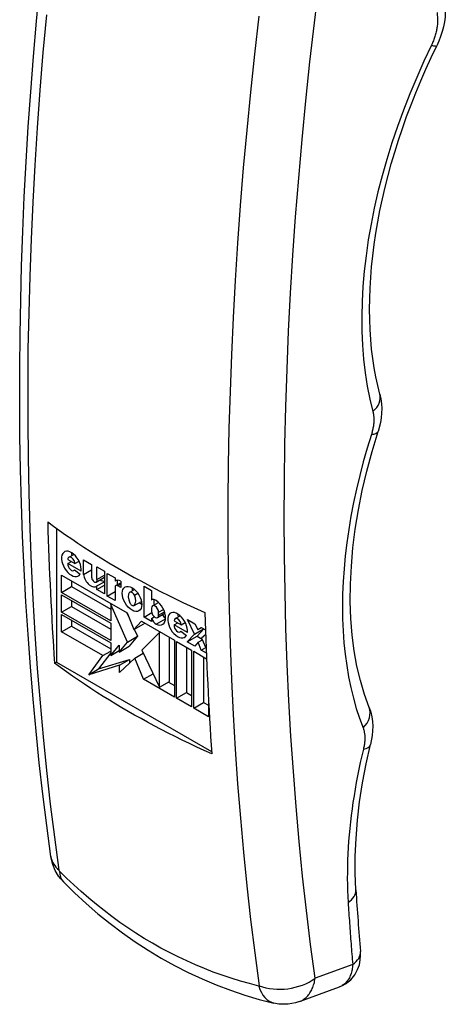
# Model space of a CAD drawing. Header units: inches. Extents: x 21 to 233, y 18 to 141.
# Tile 23 of 27: x 222.294 to 223.251, y 79.974 to 82.189. Entities that reach past the tile are written whole.
import ezdxf

# ---------------------------------------------------------------- set-up
doc = ezdxf.new("R2010")
doc.units = ezdxf.units.IN
doc.header["$MEASUREMENT"] = 0
doc.layers.add('Visible Edges(ANSI)', color=7, linetype='Continuous', lineweight=25)
doc.layers.add('Visible Tangent Edges(ANSI)', color=7, linetype='Continuous', lineweight=25)

msp = doc.modelspace()

# ---------------------------------------------------------------- linework, layer by layer
at = {"layer": 'Visible Edges(ANSI)'}
for p, q in [((222.3764, 81.045), (222.3764, 80.7441)), ((222.4043, 80.9799), (222.4155, 80.9863)), ((222.402, 80.9747), (222.4179, 80.9656)), ((222.4022, 80.9655), (222.4101, 80.97)), ((222.4318, 80.9483), (222.4022, 80.9655)), ((222.4179, 80.9656), (222.4272, 80.9709)), ((222.4371, 80.9743), (222.4553, 80.9638)), ((222.4371, 80.9411), (222.4371, 80.9743)), ((222.4553, 80.9638), (222.4553, 80.9352)), ((222.4156, 80.9497), (222.4178, 80.951)), ((222.4172, 80.9514), (222.4298, 80.9419)), ((222.4371, 80.9411), (222.4553, 80.9516)), ((222.4675, 80.9583), (222.4844, 80.9486)), ((222.4675, 80.9297), (222.4675, 80.9583)), ((222.4844, 80.9486), (222.4844, 80.8978)), ((222.4907, 80.8926), (222.4907, 80.9434)), ((222.4907, 80.9434), (222.5082, 80.9333)), ((222.3878, 80.9398), (222.535, 80.8548)), ((222.3878, 80.9008), (222.3878, 80.9398)), ((222.41, 80.9269), (222.41, 80.9137)), ((222.4658, 80.924), (222.4844, 80.9347)), ((222.4675, 80.9297), (222.4844, 80.9394)), ((222.4675, 80.9152), (222.4844, 80.9249)), ((222.5082, 80.9333), (222.5082, 80.9264)), ((222.5082, 80.9264), (222.5101, 80.9275)), ((222.51, 80.916), (222.5208, 80.9222)), ((222.5129, 80.9281), (222.5129, 80.9176)), ((222.5208, 80.926), (222.5208, 80.9119)), ((222.3878, 80.9008), (222.41, 80.9137)), ((222.4983, 80.837), (222.3878, 80.9008)), ((222.41, 80.9137), (222.4983, 80.8627)), ((222.4675, 80.9075), (222.4844, 80.9173)), ((222.4675, 80.9075), (222.4675, 80.9152)), ((222.4844, 80.8978), (222.4675, 80.9075)), ((222.4907, 80.8926), (222.5082, 80.9027)), ((222.5082, 80.9119), (222.5082, 80.8825)), ((222.5208, 80.9119), (222.5145, 80.9155)), ((222.5413, 80.9011), (222.552, 80.9073)), ((222.5515, 80.8948), (222.5592, 80.8992)), ((222.5734, 80.9148), (222.5902, 80.905)), ((222.5734, 80.8452), (222.5734, 80.9148)), ((222.5902, 80.905), (222.5902, 80.884)), ((222.3878, 80.8955), (222.4983, 80.8317)), ((222.3878, 80.8565), (222.3878, 80.8955)), ((222.41, 80.8826), (222.41, 80.8694)), ((222.5082, 80.8825), (222.4907, 80.8926)), ((222.4983, 80.8733), (222.5006, 80.8746)), ((222.5512, 80.8711), (222.5675, 80.8805)), ((222.5902, 80.884), (222.5907, 80.8843)), ((222.5926, 80.8704), (222.606, 80.8782)), ((222.5956, 80.8848), (222.5956, 80.8722)), ((222.3878, 80.8565), (222.41, 80.8694)), ((222.4983, 80.7927), (222.3878, 80.8565)), ((222.41, 80.8694), (222.4983, 80.8184)), ((222.4983, 80.8733), (222.4983, 80.837)), ((222.536, 80.7892), (222.4983, 80.8733)), ((222.5345, 80.8551), (222.5398, 80.8433)), ((222.535, 80.8548), (222.5505, 80.8175)), ((222.5734, 80.8452), (222.5907, 80.8552)), ((222.5902, 80.8653), (222.5902, 80.8584)), ((222.6038, 80.8441), (222.6204, 80.8537)), ((222.6061, 80.8492), (222.6061, 80.8561)), ((222.3878, 80.8511), (222.4983, 80.7874)), ((222.3878, 80.8122), (222.3878, 80.8511)), ((222.41, 80.8383), (222.41, 80.825)), ((222.4983, 80.8317), (222.4983, 80.7927)), ((222.5505, 80.8175), (222.5674, 80.8361)), ((222.5505, 80.8175), (222.5728, 80.8304)), ((222.5674, 80.8361), (222.6418, 80.7931)), ((222.5743, 80.8321), (222.5728, 80.8304)), ((222.5902, 80.8355), (222.5734, 80.8452)), ((222.5902, 80.8424), (222.5964, 80.8459)), ((222.5902, 80.8424), (222.5902, 80.8355)), ((222.6409, 80.8368), (222.6567, 80.8277)), ((222.641, 80.8276), (222.649, 80.8321)), ((222.6432, 80.842), (222.6544, 80.8484)), ((222.6567, 80.8277), (222.666, 80.833)), ((222.671, 80.8397), (222.6878, 80.8299)), ((222.6868, 80.8072), (222.671, 80.8397)), ((222.6878, 80.8299), (222.6945, 80.817)), ((222.3878, 80.8122), (222.41, 80.825)), ((222.4807, 80.7585), (222.3878, 80.8122)), ((222.41, 80.825), (222.4983, 80.7741)), ((222.5512, 80.8179), (222.5583, 80.8021)), ((222.6081, 80.8103), (222.5684, 80.7705)), ((222.6081, 80.8103), (222.6101, 80.8114)), ((222.6081, 80.6873), (222.6081, 80.8103)), ((222.6707, 80.8104), (222.641, 80.8276)), ((222.6545, 80.8118), (222.6567, 80.8131)), ((222.6561, 80.8135), (222.6686, 80.804)), ((222.6703, 80.7893), (222.6868, 80.8072)), ((222.6868, 80.8072), (222.707, 80.8189)), ((222.7077, 80.8185), (222.6926, 80.8021)), ((222.6945, 80.817), (222.7017, 80.8219)), ((222.6945, 80.817), (222.7024, 80.8215)), ((222.7017, 80.8219), (222.7115, 80.8163)), ((222.4983, 80.7874), (222.4983, 80.7591)), ((222.5175, 80.7667), (222.536, 80.7892)), ((222.536, 80.7892), (222.5583, 80.8021)), ((222.5583, 80.8021), (222.5397, 80.7796)), ((222.6304, 80.7001), (222.6304, 80.7997)), ((222.6418, 80.7931), (222.6418, 80.6655)), ((222.6465, 80.7904), (222.6802, 80.7709)), ((222.6465, 80.6628), (222.6465, 80.7904)), ((222.6703, 80.7893), (222.6926, 80.8021)), ((222.6872, 80.7795), (222.6703, 80.7893)), ((222.6951, 80.7887), (222.6872, 80.7795)), ((222.6926, 80.8021), (222.7038, 80.7957)), ((222.6951, 80.7887), (222.7044, 80.7941)), ((222.7017, 80.7711), (222.6951, 80.7887)), ((222.7119, 80.8062), (222.7027, 80.798)), ((222.7027, 80.798), (222.713, 80.7743)), ((222.4983, 80.765), (222.4712, 80.7286)), ((222.4807, 80.7585), (222.4983, 80.7686)), ((222.4983, 80.7591), (222.5175, 80.7824)), ((222.4983, 80.7591), (222.5175, 80.7702)), ((222.5175, 80.7824), (222.5175, 80.7667)), ((222.5175, 80.7667), (222.5397, 80.7796)), ((222.5525, 80.7531), (222.5715, 80.7641)), ((222.5684, 80.7705), (222.6081, 80.6873)), ((222.6687, 80.7775), (222.6687, 80.6757)), ((222.6802, 80.7709), (222.6802, 80.6433)), ((222.6849, 80.7683), (222.7139, 80.7515)), ((222.6849, 80.6407), (222.6849, 80.7683)), ((222.7017, 80.7711), (222.7119, 80.777)), ((222.7134, 80.7644), (222.7017, 80.7711)), ((222.3721, 80.7416), (222.3764, 80.7441)), ((222.3764, 80.7441), (222.7253, 80.5426)), ((222.449, 80.7157), (222.4807, 80.7585)), ((222.4712, 80.7286), (222.5407, 80.7498)), ((222.5525, 80.7531), (222.5184, 80.7209)), ((222.5184, 80.7369), (222.5407, 80.7498)), ((222.5407, 80.7498), (222.5407, 80.742)), ((222.5724, 80.7056), (222.5525, 80.7531)), ((222.7071, 80.7554), (222.7071, 80.6535)), ((222.5184, 80.7369), (222.449, 80.7157)), ((222.449, 80.7157), (222.4712, 80.7286)), ((222.5184, 80.7209), (222.5184, 80.7369)), ((222.5724, 80.7056), (222.5935, 80.7178)), ((222.6418, 80.6655), (222.5724, 80.7056)), ((222.6081, 80.6873), (222.6304, 80.7001)), ((222.6284, 80.699), (222.6418, 80.6912)), ((222.6465, 80.6628), (222.6687, 80.6757)), ((222.6687, 80.6757), (222.6802, 80.669)), ((222.6802, 80.6433), (222.6465, 80.6628)), ((222.6849, 80.6407), (222.7071, 80.6535)), ((222.7071, 80.6535), (222.7186, 80.6469)), ((222.7186, 80.6528), (222.7186, 80.6212)), ((222.7186, 80.6212), (222.6849, 80.6407)), ((222.9226, 79.9804), (223.0128, 80.0136))]:
    msp.add_line(p, q, dxfattribs=at)
at = {"layer": 'Visible Edges(ANSI)', "flags": 128}
for points in [[(222.3639, 80.3068), (222.3546, 80.3765), (222.3459, 80.4468), (222.3378, 80.5177), (222.3305, 80.589), (222.3238, 80.6608), (222.3177, 80.7331), (222.3124, 80.8059), (222.3077, 80.8792), (222.3037, 80.9529), (222.3003, 81.0271), (222.2976, 81.1017), (222.2957, 81.1767), (222.2943, 81.2521), (222.2937, 81.328), (222.2938, 81.4042), (222.2945, 81.4808), (222.2959, 81.5578), (222.298, 81.6351), (222.3007, 81.7128), (222.3041, 81.7908), (222.3083, 81.8691), (222.313, 81.9478), (222.3185, 82.0267), (222.3246, 82.1059), (222.3314, 82.1853), (222.3388, 82.265)], [(223.2505, 82.2161), (223.2507, 82.2054), (223.25, 82.1946), (223.2486, 82.1838), (223.2465, 82.1729), (223.2437, 82.1621), (223.2402, 82.1513), (223.2361, 82.1407), (223.2313, 82.1302)], [(223.1036, 81.3468), (223.0988, 81.366), (223.0946, 81.3857), (223.0909, 81.406), (223.0877, 81.4267), (223.0851, 81.448), (223.0831, 81.4697), (223.0816, 81.4919), (223.0807, 81.5145), (223.0804, 81.5375), (223.0807, 81.5609), (223.0815, 81.5847), (223.0829, 81.6088), (223.0849, 81.6333), (223.0875, 81.6581), (223.0907, 81.6831), (223.0944, 81.7084), (223.0988, 81.734), (223.1037, 81.7598), (223.1092, 81.7857), (223.1153, 81.8119), (223.122, 81.8381), (223.1292, 81.8645), (223.137, 81.891), (223.1453, 81.9176), (223.1542, 81.9442), (223.1637, 81.971), (223.1737, 81.9977), (223.1842, 82.0244), (223.1953, 82.051), (223.2068, 82.0776), (223.2188, 82.104), (223.2313, 82.1302)], [(223.1036, 81.3468), (223.1059, 81.336), (223.1073, 81.3252), (223.1077, 81.3145), (223.1074, 81.3039), (223.1064, 81.2934), (223.1046, 81.2831), (223.0994, 81.2627)], [(223.0793, 80.6419), (223.0688, 80.6713), (223.0597, 80.7024), (223.0521, 80.7351), (223.046, 80.7693), (223.0414, 80.8049), (223.0385, 80.8418), (223.0371, 80.88), (223.0374, 80.9194), (223.0394, 80.9597), (223.043, 81.0011), (223.0483, 81.0433), (223.0553, 81.0862), (223.0639, 81.1297), (223.0741, 81.1737), (223.086, 81.218), (223.0994, 81.2627)], [(222.3568, 81.0593), (222.37, 81.0496), (222.3835, 81.0399), (222.397, 81.0304), (222.4107, 81.021), (222.4244, 81.0117), (222.4382, 81.0026), (222.4522, 80.9936), (222.4661, 80.9847), (222.4802, 80.976), (222.4942, 80.9675), (222.5083, 80.9591), (222.5224, 80.9509), (222.5367, 80.9427), (222.5512, 80.9346), (222.566, 80.9265), (222.5811, 80.9184), (222.5964, 80.9103), (222.612, 80.9022), (222.6278, 80.8943), (222.6439, 80.8863), (222.6602, 80.8784), (222.6767, 80.8706), (222.6934, 80.8629), (222.7103, 80.8552)], [(222.7257, 80.5375), (222.7087, 80.5451), (222.692, 80.5529), (222.6755, 80.5607), (222.6592, 80.5686), (222.6432, 80.5765), (222.6273, 80.5845), (222.6118, 80.5925), (222.5964, 80.6006), (222.5814, 80.6087), (222.5666, 80.6168), (222.552, 80.625), (222.5378, 80.6331), (222.5237, 80.6413), (222.5096, 80.6497), (222.4955, 80.6583), (222.4815, 80.667), (222.4675, 80.6758), (222.4536, 80.6848), (222.4397, 80.694), (222.426, 80.7032), (222.4123, 80.7126), (222.3988, 80.7222), (222.3854, 80.7318), (222.3721, 80.7416)], [(223.0793, 80.6419), (223.0829, 80.6313), (223.0853, 80.6207), (223.0868, 80.6101), (223.0874, 80.5996), (223.0872, 80.5892), (223.0863, 80.5789), (223.0826, 80.5586)], [(223.0497, 80.2315), (223.0482, 80.2691), (223.0482, 80.3078), (223.0499, 80.3476), (223.0532, 80.3884), (223.0581, 80.43), (223.0647, 80.4724), (223.0729, 80.5153), (223.0826, 80.5586)], [(222.3921, 80.2497), (222.386, 80.2564), (222.3812, 80.2628), (222.3738, 80.2753), (222.3681, 80.289), (222.3658, 80.2971), (222.3639, 80.3068)], [(222.3921, 80.2497), (222.4172, 80.2248), (222.4431, 80.2009), (222.4697, 80.1778), (222.497, 80.1558), (222.5249, 80.1348), (222.5534, 80.1148), (222.5824, 80.0959), (222.612, 80.0781), (222.6421, 80.0614), (222.6727, 80.0459), (222.7039, 80.0314), (222.7355, 80.0182), (222.7674, 80.0061), (222.7998, 79.9952), (222.8324, 79.9855), (222.8653, 79.977)], [(223.0128, 80.0136), (223.0197, 80.0166), (223.0264, 80.0203), (223.0326, 80.0248), (223.0381, 80.0297), (223.0472, 80.0407), (223.0535, 80.0523), (223.0574, 80.0635), (223.0595, 80.0741), (223.0602, 80.084), (223.0599, 80.0933)], [(222.9226, 79.9804), (222.9139, 79.9777), (222.9055, 79.9758), (222.8976, 79.9748), (222.8901, 79.9743), (222.8767, 79.975), (222.8653, 79.977)]]:
    msp.add_lwpolyline(points, dxfattribs=at)
at = {"layer": 'Visible Edges(ANSI)'}
for centre, major_axis, ratio, start_param, end_param in [((228.777, 85.0046), (4.5422, 7.8672), 0.57735, 2.388357, 2.432457), ((222.4099, 80.9648), (0.0157, -0.0271), 0.57735, 0.635577, 6.607391), ((222.4322, 80.9777), (0.0157, -0.0271), 0.57735, 3.931739, 4.181891), ((222.41, 80.9594), (0.00561, -0.00972), 0.57735, 3.759535, 6.638808), ((222.4099, 80.9701), (-0.00561, 0.00972), 0.57735, 3.926983, 7.068576), ((222.4539, 80.9352), (0.0122, -0.0211), 0.57735, 4.122217, 6.40571), ((222.4615, 80.9316), (0.00438, -0.00759), 0.57735, 3.926991, 7.288632), ((222.4762, 80.9481), (0.0122, -0.0211), 0.57735, 5.410755, 5.992104), ((222.5211, 80.9064), (-0.0119, 0.0207), 0.57735, 5.51526, 6.365063), ((222.5145, 80.9083), (-0.00444, 0.0077), 0.57735, 5.497787, 7.068583), ((222.5565, 80.8803), (-0.0131, 0.0227), 0.57735, 0.210246, 1.372821), ((222.5462, 80.8926), (-0.00491, 0.00851), 0.57735, 4.63518, 6.36052), ((222.5685, 80.899), (0.0156, -0.0269), 0.57735, 3.939359, 4.192299), ((222.5463, 80.8796), (0.00491, -0.00851), 0.57735, 4.646634, 6.278491), ((222.536, 80.8921), (0.0131, -0.0227), 0.57735, 0.177244, 1.363101), ((222.5685, 80.899), (0.0156, -0.0269), 0.57735, 5.234204, 5.485419), ((222.5996, 80.8683), (-0.0091, 0.0158), 0.57735, 5.403014, 6.310102), ((222.5986, 80.8572), (0.0163, -0.0283), 0.57735, 5.592561, 8.544606), ((222.5982, 80.8607), (-0.00561, 0.00972), 0.57735, 3.926991, 7.068583), ((222.5982, 80.8538), (0.00561, -0.00972), 0.57735, 3.926991, 7.068583), ((222.6488, 80.8269), (0.0157, -0.0271), 0.57735, 0.635585, 6.607391), ((222.6711, 80.8397), (0.0157, -0.0271), 0.57735, 3.931739, 4.181891), ((229.1306, 84.8005), (-4.5422, -7.8672), 0.57735, 5.529949, 5.574049), ((222.5998, 80.8422), (-0.0075, 0.013), 0.57735, 1.236642, 2.450968), ((222.6221, 80.855), (0.0075, -0.013), 0.57735, 4.734749, 5.46347), ((222.6488, 80.8322), (-0.00561, 0.00972), 0.57735, 3.926991, 7.068583), ((222.6489, 80.8215), (0.00561, -0.00972), 0.57735, 3.759593, 6.638754), ((228.991, 84.2216), (-4.215, -7.3646), 0.571447, 5.569428, 5.590378)]:
    msp.add_ellipse(centre, major_axis=major_axis, ratio=ratio, start_param=start_param, end_param=end_param, dxfattribs=at)
msp.add_ellipse((222.5462, 80.8861), major_axis=(0.0156, -0.0269), ratio=0.57735, dxfattribs=at)
at = {"layer": 'Visible Tangent Edges(ANSI)'}
for p, q in [((222.5145, 80.9155), (222.5208, 80.9191)), ((222.6061, 80.8561), (222.6171, 80.8625)), ((222.6061, 80.8492), (222.6194, 80.8569)), ((222.6008, 80.8294), (222.6216, 80.8414)), ((223.0424, 80.064), (222.9579, 80.0329))]:
    msp.add_line(p, q, dxfattribs=at)
at = {"layer": 'Visible Tangent Edges(ANSI)', "flags": 128}
for points in [[(222.9579, 80.0329), (222.9478, 80.1088), (222.9384, 80.1854), (222.9299, 80.2626), (222.9221, 80.3405), (222.9151, 80.4189), (222.909, 80.498), (222.9036, 80.5776), (222.8991, 80.6578), (222.8953, 80.7386), (222.8924, 80.8199), (222.8903, 80.9018), (222.889, 80.9841), (222.8886, 81.067), (222.8889, 81.1503), (222.8901, 81.2341), (222.892, 81.3183), (222.8948, 81.403), (222.8984, 81.4881), (222.9029, 81.5736), (222.9081, 81.6595), (222.9141, 81.7457), (222.921, 81.8323), (222.9286, 81.9192), (222.9371, 82.0064), (222.9464, 82.0939), (222.9564, 82.1817), (222.9673, 82.2698)], [(223.2323, 82.2047), (223.233, 82.1888)], [(222.3824, 80.2758), (222.3725, 80.35), (222.3633, 80.4248), (222.3549, 80.5002), (222.3472, 80.5761), (222.3403, 80.6527), (222.3341, 80.7298), (222.3287, 80.8075), (222.3241, 80.8858), (222.3202, 80.9645), (222.3171, 81.0438), (222.3148, 81.1236), (222.3132, 81.2039), (222.3124, 81.2846), (222.3124, 81.3658), (222.3131, 81.4475), (222.3147, 81.5296), (222.3169, 81.6121), (222.32, 81.695), (222.3238, 81.7783), (222.3284, 81.8619), (222.3338, 81.9459), (222.3399, 82.0303), (222.3468, 82.115), (222.3545, 82.1999)], [(222.8316, 82.197), (222.8217, 82.1112), (222.8125, 82.0256), (222.8041, 81.9403), (222.7964, 81.8554), (222.7895, 81.7707), (222.7834, 81.6863), (222.7781, 81.6023), (222.7735, 81.5187), (222.7696, 81.4354), (222.7666, 81.3525), (222.7643, 81.27), (222.7628, 81.1879), (222.762, 81.1062), (222.762, 81.025), (222.7628, 80.9443), (222.7644, 80.864), (222.7667, 80.7842), (222.7698, 80.7049), (222.7737, 80.6262), (222.7783, 80.5479), (222.7837, 80.4702), (222.7899, 80.3931), (222.7968, 80.3165), (222.8045, 80.2406), (222.8129, 80.1652), (222.8221, 80.0904), (222.832, 80.0162)], [(223.233, 82.1888), (223.233, 82.1867), (223.2331, 82.1845), (223.233, 82.1823), (223.2329, 82.18), (223.2328, 82.1777), (223.2326, 82.1754), (223.2323, 82.1731), (223.232, 82.1708), (223.2316, 82.1684), (223.2312, 82.166), (223.2307, 82.1636), (223.2302, 82.1612), (223.2296, 82.1588), (223.2289, 82.1563), (223.2282, 82.1539), (223.2275, 82.1514), (223.2267, 82.1489), (223.2258, 82.1465), (223.2249, 82.144), (223.2239, 82.1415), (223.2229, 82.1391), (223.2219, 82.1366), (223.2208, 82.1342), (223.2196, 82.1318)], [(223.2196, 82.1318), (223.2025, 82.0956), (223.1863, 82.059), (223.1709, 82.0223), (223.1565, 81.9855), (223.143, 81.9485), (223.1306, 81.9116), (223.1191, 81.8747), (223.1087, 81.838), (223.0993, 81.8015), (223.091, 81.7652), (223.0837, 81.7292), (223.0775, 81.6935), (223.0724, 81.6581), (223.0684, 81.6232), (223.0654, 81.5887), (223.0635, 81.5548), (223.0628, 81.5214), (223.0631, 81.4886), (223.0645, 81.4565), (223.067, 81.4251), (223.0706, 81.3944), (223.0753, 81.3645), (223.0811, 81.3355), (223.0879, 81.3073)], [(223.0879, 81.3073), (223.0884, 81.3056), (223.0888, 81.3037), (223.0891, 81.3019), (223.0894, 81.3), (223.0896, 81.298), (223.0898, 81.2961), (223.09, 81.2941), (223.0901, 81.292), (223.0901, 81.2899), (223.0901, 81.2878), (223.09, 81.2857), (223.0899, 81.2835), (223.0897, 81.2814), (223.0895, 81.2792), (223.0892, 81.2769), (223.0889, 81.2747), (223.0885, 81.2724), (223.0881, 81.2702), (223.0876, 81.2679), (223.0871, 81.2655), (223.0865, 81.2632), (223.0859, 81.2609), (223.0852, 81.2586), (223.0845, 81.2562)], [(223.0845, 81.2562), (223.075, 81.2253), (223.0663, 81.1945), (223.0582, 81.1637), (223.0509, 81.1331), (223.0444, 81.1026), (223.0385, 81.0723), (223.0335, 81.0423), (223.0292, 81.0125), (223.0257, 80.983), (223.023, 80.9539), (223.021, 80.9251), (223.0198, 80.8967), (223.0194, 80.8687), (223.0198, 80.8412), (223.0209, 80.8141), (223.0228, 80.7876), (223.0255, 80.7615), (223.029, 80.736), (223.0332, 80.7111), (223.0382, 80.6868), (223.044, 80.6631), (223.0505, 80.64), (223.0578, 80.6176), (223.0658, 80.596)], [(223.0658, 80.596), (223.0664, 80.5944), (223.0669, 80.5928), (223.0674, 80.5911), (223.0679, 80.5893), (223.0683, 80.5876), (223.0686, 80.5858), (223.0689, 80.5839), (223.0692, 80.582), (223.0694, 80.5801), (223.0695, 80.5782), (223.0697, 80.5762), (223.0697, 80.5742), (223.0697, 80.5721), (223.0697, 80.5701), (223.0696, 80.568), (223.0695, 80.5659), (223.0693, 80.5637), (223.0691, 80.5616), (223.0688, 80.5594), (223.0684, 80.5572), (223.0681, 80.5549), (223.0676, 80.5527), (223.0671, 80.5504), (223.0666, 80.5482)], [(223.0666, 80.5482), (223.063, 80.5331), (223.0596, 80.518), (223.0564, 80.5029), (223.0534, 80.4879), (223.0505, 80.473), (223.0479, 80.4581), (223.0454, 80.4432), (223.0431, 80.4284), (223.041, 80.4137), (223.0391, 80.399), (223.0373, 80.3844), (223.0358, 80.3699), (223.0345, 80.3554), (223.0333, 80.3411), (223.0323, 80.3269), (223.0316, 80.3127), (223.031, 80.2987), (223.0306, 80.2848), (223.0304, 80.2709), (223.0303, 80.2572), (223.0305, 80.2436), (223.0309, 80.2301), (223.0314, 80.2167), (223.0322, 80.2034)], [(222.3833, 80.274), (222.3833, 80.2741), (222.3832, 80.2741), (222.3832, 80.2742), (222.3831, 80.2743), (222.3831, 80.2743), (222.383, 80.2744), (222.383, 80.2745), (222.3829, 80.2746), (222.3829, 80.2746), (222.3828, 80.2747), (222.3828, 80.2748), (222.3827, 80.2749), (222.3827, 80.275), (222.3826, 80.2751), (222.3826, 80.2751), (222.3826, 80.2752), (222.3825, 80.2753), (222.3825, 80.2754), (222.3825, 80.2755), (222.3825, 80.2755), (222.3824, 80.2756), (222.3824, 80.2757), (222.3824, 80.2758), (222.3824, 80.2758)], [(222.8311, 80.0155), (222.8105, 80.0208), (222.7899, 80.0266), (222.7695, 80.0329), (222.7491, 80.0397), (222.7289, 80.047), (222.7089, 80.0548), (222.689, 80.0631), (222.6693, 80.0718), (222.6498, 80.081), (222.6304, 80.0907), (222.6113, 80.1009), (222.5924, 80.1115), (222.5737, 80.1226), (222.5552, 80.1342), (222.5369, 80.1462), (222.5189, 80.1587), (222.501, 80.1716), (222.4834, 80.185), (222.4661, 80.1988), (222.449, 80.213), (222.4322, 80.2277), (222.4156, 80.2427), (222.3993, 80.2582), (222.3833, 80.274)], [(223.0322, 80.2034), (223.0325, 80.1976), (223.0329, 80.1917), (223.0333, 80.1859), (223.0337, 80.1801), (223.0341, 80.1742), (223.0345, 80.1684), (223.0349, 80.1626), (223.0353, 80.1568), (223.0357, 80.1509), (223.0361, 80.1451), (223.0365, 80.1393), (223.037, 80.1335), (223.0374, 80.1277), (223.0378, 80.1219), (223.0383, 80.1161), (223.0387, 80.1103), (223.0391, 80.1045), (223.0396, 80.0987), (223.0401, 80.0929), (223.0405, 80.0871), (223.041, 80.0813), (223.0414, 80.0755), (223.0419, 80.0698), (223.0424, 80.064)], [(223.0424, 80.064), (223.0422, 80.0609), (223.0419, 80.0579), (223.0415, 80.055), (223.041, 80.0521), (223.0404, 80.0493), (223.0397, 80.0465), (223.0389, 80.0439), (223.0381, 80.0413), (223.0371, 80.0388), (223.0361, 80.0364), (223.0349, 80.0341), (223.0337, 80.0318), (223.0324, 80.0297), (223.031, 80.0277), (223.0295, 80.0258), (223.028, 80.024), (223.0263, 80.0222), (223.0246, 80.0207), (223.0228, 80.0192), (223.021, 80.0178), (223.019, 80.0166), (223.017, 80.0155), (223.015, 80.0145), (223.0128, 80.0136)], [(222.9226, 79.9804), (222.9249, 79.9814), (222.9272, 79.9824), (222.9294, 79.9836), (222.9315, 79.985), (222.9336, 79.9864), (222.9356, 79.988), (222.9376, 79.9897), (222.9395, 79.9915), (222.9413, 79.9934), (222.943, 79.9954), (222.9446, 79.9975), (222.9462, 79.9998), (222.9476, 80.0021), (222.949, 80.0045), (222.9503, 80.007), (222.9515, 80.0096), (222.9526, 80.0123), (222.9537, 80.015), (222.9546, 80.0178), (222.9555, 80.0208), (222.9562, 80.0237), (222.9569, 80.0267), (222.9574, 80.0298), (222.9579, 80.0329)], [(222.832, 80.0162), (222.832, 80.0162), (222.8321, 80.0161), (222.8321, 80.016), (222.832, 80.016), (222.832, 80.0159), (222.832, 80.0158), (222.832, 80.0158), (222.832, 80.0157), (222.832, 80.0157), (222.8319, 80.0157), (222.8319, 80.0156), (222.8319, 80.0156), (222.8318, 80.0155), (222.8318, 80.0155), (222.8317, 80.0155), (222.8317, 80.0155), (222.8316, 80.0155), (222.8315, 80.0154), (222.8315, 80.0154), (222.8314, 80.0154), (222.8314, 80.0154), (222.8313, 80.0154), (222.8312, 80.0155), (222.8311, 80.0155)]]:
    msp.add_lwpolyline(points, dxfattribs=at)
at = {"layer": 'Visible Tangent Edges(ANSI)'}
for centre, major_axis, ratio, start_param, end_param in [((223.1782, 82.156), (0.0531, -0.0258), 0.107251, 5.656646, 6.283185), ((223.0465, 81.3316), (0.0571, 0.0152), 0.70447, 5.320625, 6.283185), ((223.0431, 81.2806), (0.0563, -0.0179), 0.295203, 5.627653, 6.283185), ((223.0244, 80.6203), (0.055, 0.0216), 0.739865, 5.237922, 6.283185), ((223.0252, 80.5725), (0.0574, -0.0139), 0.375388, 5.604392, 6.283185), ((222.4614, 80.3204), (-0.0975, -0.0136), 0.656164, 0, 0.539984), ((222.4623, 80.3186), (-0.0703, -0.0689), 0.523408, 5.810045, 6.283185), ((222.9908, 80.2278), (0.0589, 0.0037), 0.617192, 5.451114, 6.283185), ((223.001, 80.0884), (0.0589, 0.0049), 0.628219, 5.438841, 6.283185), ((222.8889, 80.0735), (0.0975, 0.0136), 0.65615, 4.000861, 5.403188), ((222.8881, 80.0728), (-0.0228, -0.0957), 0.599462, 5.488691, 6.283185)]:
    msp.add_ellipse(centre, major_axis=major_axis, ratio=ratio, start_param=start_param, end_param=end_param, dxfattribs=at)

doc.saveas('drawing.dxf')
